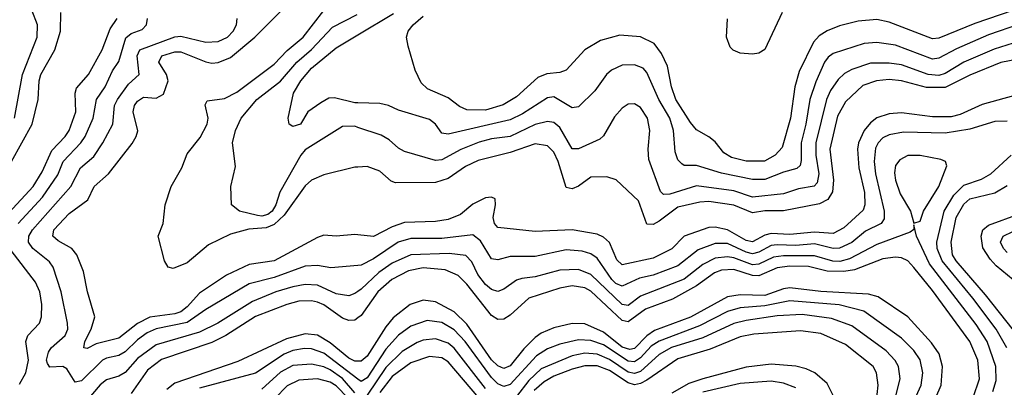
# Model space of a CAD drawing. Header units: inches. Extents: x 1305375 to 1407406, y 744550 to 841633.
# Tile 163 of 256: x 1318911 to 1322081, y 816143 to 817327. Entities that reach past the tile are written whole.
import ezdxf

# ---------------------------------------------------------------- set-up
doc = ezdxf.new("R2010")
doc.units = ezdxf.units.IN
doc.header["$MEASUREMENT"] = 0
doc.layers.add('B3811', color=7, linetype='Continuous')
doc.layers.add('B3821', color=7, linetype='Continuous')

msp = doc.modelspace()

# ---------------------------------------------------------------- linework, layer by layer
at = {"layer": 'B3811', "color": 5}
for points, elevation in [([(1320000, 816634.3), (1319990, 816635.5), (1319930, 816629.9), (1319890, 816633), (1319870, 816625.4), (1319730.1, 816550), (1319650, 816538.6), (1319576.4, 816503.6), (1319490, 816446.2), (1319450, 816401.7), (1319430, 816386.1), (1319410, 816379.4), (1319330, 816368.7), (1319290, 816348.3), (1319230, 816301.2), (1319156.9, 816283.1), (1319128.1, 816268.1), (1319117.2, 816270), (1319120.5, 816290), (1319140.7, 816330), (1319152.8, 816370), (1319128.8, 816450), (1319116.3, 816516.3), (1319094.8, 816570), (1319078.5, 816590), (1319034.7, 816614.7), (1319017.8, 816630), (1319020.9, 816650), (1319070, 816702.5), (1319130, 816746.9), (1319150.9, 816790), (1319196.7, 816830), (1319272.5, 816927.5), (1319286.4, 816950), (1319291.5, 816968.5), (1319276.6, 817030), (1319280.6, 817050), (1319290, 817064.6), (1319310, 817077.3), (1319350, 817074.3), (1319373.4, 817086.6), (1319389.1, 817130), (1319383.8, 817150), (1319359.1, 817190), (1319369, 817210), (1319410, 817223.6), (1319430, 817222.8), (1319510, 817190.6), (1319530, 817187.1), (1319550, 817188.9), (1319590, 817205.3), (1319667.6, 817270), (1319818.6, 817421.4)], 1420), ([(1318851.1, 816810), (1318950.6, 816990), (1318970.9, 817070), (1318973.5, 817130), (1318978.5, 817150), (1319023.7, 817230), (1319042.1, 817290), (1319043.2, 817350)], 1520), ([(1318894.7, 817010), (1318920.4, 817150), (1318967.4, 817270), (1318967.8, 817310), (1318950, 817357.3)], 1540), ([(1320000, 816851.9), (1319990, 816851.4), (1319890, 816827), (1319850, 816809.6), (1319830, 816791.9), (1319762.3, 816697.7), (1319730, 816667.7), (1319703.9, 816656.1), (1319648.1, 816651.9), (1319590, 816636.1), (1319518.8, 816601.2), (1319450, 816543.9), (1319405.4, 816525.4), (1319389.4, 816529.4), (1319376.8, 816550), (1319357.2, 816630), (1319372.5, 816670), (1319379.4, 816730), (1319398.4, 816790), (1319432.6, 816850), (1319450, 816894.3), (1319492.4, 816947.6), (1319514.4, 816990), (1319517.4, 817010), (1319507.9, 817052.1), (1319514.2, 817065.8), (1319570, 817073.3), (1319610, 817093.6), (1319730, 817183.8), (1319772.1, 817227.9), (1319823.1, 817270), (1319890, 817355.8)], 1380), ([(1318875.6, 816704.4), (1318953.8, 816790), (1318983.1, 816836.9), (1319014.7, 816905.3), (1319057.1, 816950), (1319070.2, 816970), (1319092.1, 817030), (1319089.9, 817090), (1319093.6, 817106.4), (1319132.7, 817150), (1319175.9, 817230), (1319202.7, 817297.3), (1319224.9, 817330)], 1480), ([(1318905.6, 816670), (1318984.6, 816755.4), (1319033.4, 816826.6), (1319051.2, 816870), (1319107.9, 816930), (1319121.2, 816950), (1319147.8, 817010), (1319157.9, 817070), (1319186, 817110), (1319210, 817161.7), (1319230, 817191.6), (1319252.3, 817267.7), (1319270, 817281.6), (1319305, 817295), (1319318.8, 817310), (1319322.2, 817330)], 1460), ([(1320000, 816535.5), (1319912.3, 816527.7), (1319870, 816535), (1319830, 816532.7), (1319730, 816497), (1319650, 816476.4), (1319510, 816393.8), (1319450, 816351.9), (1319350, 816331.1), (1319321.7, 816318.3), (1319290, 816296.3), (1319250, 816257.4), (1319230, 816245), (1319190, 816237.2), (1319177.3, 816230), (1319110, 816163.8), (1319090, 816159.5), (1319062.2, 816202.2), (1319050, 816209.6), (1319007.7, 816207.7), (1318999.9, 816219.9), (1318997.2, 816230), (1319003.6, 816256.4), (1319012.3, 816270), (1319057.6, 816310), (1319066, 816330), (1319064.8, 816350), (1319044.4, 816450), (1319019.1, 816530), (1319007.1, 816547.1), (1318953.1, 816590), (1318939.5, 816610), (1318940.8, 816630), (1318952, 816650), (1319075.9, 816790), (1319106.2, 816850), (1319150, 816886.5), (1319178.2, 816930), (1319211.2, 816990), (1319216.5, 817050), (1319225.8, 817070), (1319261.3, 817118.7), (1319295.6, 817150), (1319288.6, 817210), (1319297.8, 817230), (1319410, 817271), (1319430, 817273.9), (1319510, 817254.1), (1319550, 817256), (1319579.9, 817270), (1319598.5, 817290), (1319608.4, 817310), (1319611.5, 817330)], 1440), ([(1320000, 816980), (1319990, 816983.4), (1319950, 816983.2), (1319830, 816907.5), (1319815.8, 816890), (1319748.7, 816771.3), (1319735.2, 816730), (1319723.3, 816710), (1319710, 816699.4), (1319690, 816694.4), (1319676.3, 816696.3), (1319618.9, 816710), (1319593.3, 816730), (1319591.1, 816790), (1319605.8, 816854.2), (1319596.1, 816930), (1319605.6, 816970), (1319623.9, 817010), (1319674, 817070), (1319750, 817128.9), (1319802.6, 817190), (1319850, 817230.1), (1319918, 817302), (1319996.9, 817343.1)], 1360), ([(1320000, 817058.5), (1319990, 817058.8), (1319924.6, 817075.4), (1319906, 817074), (1319880.7, 817059.3), (1319838.5, 817030), (1319814.7, 816990), (1319790, 816982.6), (1319778.4, 816990), (1319775.1, 817010), (1319792.5, 817090), (1319816.5, 817130), (1319850.3, 817170), (1319930, 817235.9), (1320000, 817277.9)], 1340), ([(1318910, 816152.8), (1318930.3, 816190), (1318939, 816230), (1318930.3, 816290), (1318936.6, 816310), (1318974.8, 816350), (1318981.1, 816370), (1318982.3, 816410), (1318975.8, 816450), (1318961.9, 816481.9), (1318883.3, 816583.3)], 1460), ([(1320000, 816452), (1319990, 816444.7), (1319970, 816437.1), (1319930, 816443.7), (1319870, 816472.3), (1319830, 816473.6), (1319790, 816466.3), (1319735.5, 816450), (1319660.9, 816419.1), (1319549.1, 816350), (1319490, 816320.1), (1319350, 816279.3), (1319290, 816235.9), (1319250, 816190.3), (1319230, 816178.7), (1319190, 816167.4), (1319170, 816150.8), (1319090, 816056.3)], 1460), ([(1320000, 816366.6), (1319990, 816359.4), (1319970, 816358.3), (1319950, 816365.7), (1319890, 816408.8), (1319870, 816417.6), (1319850, 816421.8), (1319810, 816420.2), (1319770.5, 816409.5), (1319670, 816371), (1319574.6, 816310), (1319530, 816287), (1319367.5, 816232.5), (1319322.2, 816197.8), (1319270, 816123.4)], 1480), ([(1320000, 816226.7), (1319990, 816226.7), (1319970, 816237.3), (1319910, 816286.1), (1319870, 816310.5), (1319830, 816315.6), (1319770, 816299.3), (1319613.7, 816226.3), (1319410, 816156.3), (1319384.4, 816135.6)], 1520), ([(1320000, 816169.5), (1319890, 816252.7), (1319850, 816266.5), (1319827.6, 816267.6), (1319790, 816261.3), (1319762.2, 816250), (1319670, 816188.1), (1319490, 816140.6)], 1540), ([(1319990, 816125.4), (1319950, 816171.1), (1319910, 816199.5), (1319890, 816208.7), (1319850, 816217.4), (1319790, 816213), (1319750, 816191.6), (1319690, 816136.9)], 1560), ([(1319968.3, 816108.3), (1319930, 816147.4), (1319910, 816159.3), (1319870, 816170.6), (1319810, 816166), (1319772.1, 816147.9), (1319732.6, 816107.4)], 1580)]:
    msp.add_lwpolyline(points, dxfattribs=dict(at, elevation=elevation))
at = {"layer": 'B3821', "color": 5}
for points, elevation in [([(1322190, 817384.4), (1321985.9, 817314.1), (1321870, 817267.6), (1321850, 817265.2), (1321710, 817318.6), (1321670, 817327), (1321610, 817321.9), (1321550, 817306.7), (1321510, 817290.3), (1321485.2, 817274.8), (1321466, 817254), (1321420.5, 817159.5), (1321406.7, 817110), (1321392.9, 817010), (1321365.1, 816914.9), (1321343.3, 816890), (1321309, 816871), (1321250, 816871.3), (1321202.8, 816882.8), (1321178.2, 816898.2), (1321150, 816933.3), (1321130, 816949.9), (1321090, 816971.6), (1321070, 816995.1), (1321023, 817070), (1321008.8, 817110), (1320996.4, 817176.4), (1320977.2, 817217.2), (1320953.5, 817250), (1320910, 817271.3), (1320843.4, 817276.6), (1320780.6, 817259.4), (1320730.1, 817229.9), (1320670, 817164.5), (1320650, 817156.4), (1320607.7, 817152.3), (1320579.4, 817140.6), (1320510, 817078.3), (1320467.7, 817052.3), (1320410, 817034.8), (1320350, 817036.6), (1320326.9, 817046.9), (1320290, 817075.4), (1320224, 817104), (1320203, 817123), (1320184.2, 817164.2), (1320161.5, 817241.5), (1320156.7, 817270), (1320161.8, 817290), (1320177.7, 817310), (1320210, 817337.7)], 1320), ([(1321365.8, 817350), (1321310, 817231), (1321290, 817218.9), (1321270, 817215.2), (1321230, 817218.4), (1321208, 817228), (1321198.4, 817238.4), (1321186.8, 817270), (1321189.1, 817329.1)], 1280), ([(1320000, 817277.9), (1320113.8, 817346.2)], 1340), ([(1322130, 817312.6), (1322030, 817277.8), (1321927.3, 817232.7), (1321870, 817202.3), (1321850, 817199.8), (1321730, 817244.5), (1321670, 817253.1), (1321630, 817250.3), (1321530, 817217.7), (1321513.9, 817206.1), (1321502.2, 817190), (1321473.8, 817126.2), (1321455, 817070), (1321441.9, 816990), (1321426.3, 816930), (1321427.1, 816872.9), (1321423.1, 816856.9), (1321412.7, 816847.3), (1321370, 816835.9), (1321310, 816811.8), (1321270, 816812.1), (1321170, 816832.1), (1321090, 816857.1), (1321050, 816856.9), (1321042.1, 816862.1), (1321030, 816875.5), (1321021.1, 816901.1), (1321015.3, 816970), (1321003.5, 817010), (1320968.1, 817070), (1320930, 817156.5), (1320917.9, 817170), (1320890, 817181.7), (1320850, 817180.5), (1320816, 817164), (1320800.1, 817150), (1320763, 817097), (1320710, 817046.4), (1320690, 817043), (1320630, 817078.4), (1320610, 817074.7), (1320530, 817023.3), (1320490, 817004.5), (1320290, 816958.5), (1320270, 816961.5), (1320249.9, 816990), (1320230, 817005.1), (1320130, 817034.8), (1320098.2, 817050), (1320070, 817056.3), (1320000, 817058.5)], 1340), ([(1322150, 817264), (1322048, 817232), (1321950, 817189.4), (1321890, 817153.5), (1321870, 817147.1), (1321835.9, 817150), (1321750, 817180.9), (1321710, 817186.9), (1321650, 817186.1), (1321590, 817166.1), (1321566.8, 817153.2), (1321545.9, 817134.1), (1321521.3, 817098.7), (1321508.1, 817070), (1321474.3, 816930), (1321473.8, 816890), (1321483.6, 816830), (1321478.2, 816801.8), (1321468.9, 816791.1), (1321418.4, 816781.6), (1321370, 816766.1), (1321270, 816755.7), (1321210, 816775.3), (1321090, 816792), (1321004.4, 816764.4), (1320983.3, 816763.3), (1320973.6, 816773.6), (1320936.7, 816876.7), (1320934.2, 816910), (1320939.9, 816970), (1320932.3, 817010), (1320910, 817044.1), (1320890, 817056.1), (1320870, 817054.5), (1320850, 817041.6), (1320826.1, 817013.9), (1320790, 816952.5), (1320778.1, 816941.9), (1320710, 816910.5), (1320690, 816910.6), (1320650, 816979.9), (1320630, 816995.7), (1320610, 816998.3), (1320570, 816989), (1320490, 816951), (1320430, 816943.5), (1320390, 816932.4), (1320330.9, 816909.1), (1320270, 816875.1), (1320250, 816873), (1320150, 816901.8), (1320130, 816913.4), (1320100.3, 816940.3), (1320074.3, 816954.3), (1320000, 816980)], 1360), ([(1322170, 817208.3), (1322070, 817188.8), (1321970, 817147.8), (1321890, 817108.4), (1321830, 817108.6), (1321750, 817129.7), (1321710, 817134.3), (1321669.8, 817130.2), (1321625.8, 817114.2), (1321570, 817062.4), (1321544, 817016), (1321519.2, 816910), (1321530.7, 816810), (1321527.6, 816772.4), (1321512.5, 816747.5), (1321486, 816734), (1321370, 816710.7), (1321310, 816711.7), (1321270, 816704.3), (1321210, 816728.9), (1321130, 816740.9), (1321100.5, 816739.5), (1321030, 816723.4), (1320970, 816677.6), (1320950, 816666.8), (1320930, 816668.4), (1320903.4, 816743.4), (1320830.8, 816810.8), (1320800.6, 816820.6), (1320750, 816820.1), (1320710, 816790.9), (1320690, 816781.9), (1320670, 816786.1), (1320644.6, 816870), (1320630, 816899.9), (1320610, 816920.6), (1320570, 816926.7), (1320490, 816899.1), (1320386.5, 816873.5), (1320345.9, 816854.1), (1320290, 816815.4), (1320250, 816802.1), (1320121, 816801), (1320106.7, 816806.7), (1320070, 816838.8), (1320030, 816853.5), (1320000, 816851.9)], 1380), ([(1322110, 817081.5), (1322010, 817053.7), (1321938.7, 817021.3), (1321910, 817014.1), (1321850, 817013.7), (1321750, 817026.5), (1321710, 817023.6), (1321669.9, 817010.1), (1321650, 816994.6), (1321630, 816969.4), (1321611.1, 816930), (1321607.6, 816910), (1321612.3, 816850), (1321630.8, 816770), (1321631.8, 816730), (1321626.6, 816713.4), (1321564, 816656), (1321530, 816637.8), (1321470, 816642.7), (1321390, 816635.4), (1321330, 816638), (1321310, 816633.1), (1321270, 816611.5), (1321250, 816616.1), (1321190, 816650), (1321150, 816659.1), (1321130, 816657.8), (1321050.5, 816629.5), (1321010.8, 816589.2), (1320950, 816558.7), (1320850, 816537.6), (1320833.4, 816553.4), (1320809.4, 816609.4), (1320790, 816626.5), (1320770, 816636.2), (1320690, 816650.3), (1320570, 816644.6), (1320450, 816657.4), (1320439.1, 816670), (1320435, 816690), (1320443, 816730), (1320441.7, 816750), (1320430, 816755.3), (1320410, 816753.5), (1320370, 816732.6), (1320330, 816699.9), (1320290, 816683.8), (1320250, 816677), (1320150, 816673.4), (1320110, 816659.2), (1320050, 816628.2), (1320000, 816634.3)], 1420), ([(1322090, 816999.6), (1322050, 816998.5), (1321970, 816974.4), (1321890, 816961), (1321755.7, 816964.3), (1321710, 816955.9), (1321690, 816945.8), (1321674.2, 816930), (1321666.6, 816913.4), (1321661.4, 816870), (1321666.1, 816830), (1321694, 816710), (1321694.1, 816685.9), (1321684.5, 816670), (1321634.2, 816645.8), (1321590, 816609.7), (1321550, 816590.5), (1321530, 816589.7), (1321470, 816605.2), (1321410, 816599.3), (1321350, 816602), (1321330, 816599.1), (1321290, 816577.6), (1321270, 816573.1), (1321250, 816577.9), (1321190, 816606.4), (1321150, 816606.3), (1321094.7, 816585.3), (1321030, 816533.6), (1320950, 816504), (1320906, 816494), (1320850, 816468.8), (1320830, 816477.2), (1320817.2, 816490), (1320770, 816558.7), (1320750, 816572.6), (1320721.8, 816581.8), (1320670, 816586.1), (1320570, 816563.7), (1320490, 816564.3), (1320450, 816553), (1320430, 816556.3), (1320394.7, 816614.7), (1320370, 816633.4), (1320270, 816622), (1320170, 816621.6), (1320129.7, 816610.3), (1320050, 816556.4), (1320010, 816536.4), (1320000, 816535.5)], 1440), ([(1322089.1, 816270), (1322054.7, 816330), (1321979.3, 816430), (1321880.3, 816550), (1321864.8, 816590), (1321863.3, 816610), (1321887.4, 816710), (1321918.1, 816761.9), (1321950, 816793.8), (1322007, 816813), (1322037.5, 816830), (1322103.2, 816890)], 1440), ([(1322110, 816326.6), (1322020.5, 816440.5), (1321925.7, 816550), (1321913.9, 816570), (1321909.5, 816610), (1321926.2, 816690), (1321950, 816732.9), (1321970.2, 816749.8), (1322050, 816769.3), (1322090, 816793.2)], 1420), ([(1322109.3, 816489.3), (1322054.1, 816534.1), (1322035.5, 816555.5), (1322011.7, 816591.7), (1322005.8, 816630), (1322012.1, 816650), (1322030, 816664.8), (1322130, 816701.8)], 1380), ([(1322043.5, 816130), (1322055, 816165), (1322053.4, 816210), (1322025.3, 816290), (1321990, 816345.7), (1321840.3, 816540.3), (1321798.4, 816630), (1321790, 816666), (1321789.1, 816650.9), (1321777.5, 816642.5), (1321670, 816602.4), (1321582.9, 816557.1), (1321551.4, 816548.6), (1321528.8, 816548.8), (1321470, 816566.4), (1321370, 816566.6), (1321338.1, 816561.9), (1321290, 816539.3), (1321270, 816537.6), (1321210, 816559.5), (1321190, 816562.6), (1321150, 816558.3), (1321110, 816538.6), (1321050, 816491.4), (1320910, 816436.1), (1320870, 816406.8), (1320850, 816409.4), (1320750, 816506.1), (1320710, 816522.6), (1320650, 816520.4), (1320570, 816499.1), (1320527.1, 816492.9), (1320510, 816487.9), (1320470, 816459.4), (1320450, 816451.4), (1320430, 816457.4), (1320410, 816473.5), (1320385.7, 816505.7), (1320366.8, 816546.8), (1320347.2, 816567.2), (1320294, 816574), (1320170, 816569.5), (1320110, 816543.2), (1320067.6, 816512.4), (1320010, 816459.4), (1320000, 816452)], 1460), ([(1322090, 816576.8), (1322077.7, 816590), (1322068.5, 816610), (1322076.6, 816630), (1322170, 816674.7)], 1360), ([(1321981, 816110), (1322000.4, 816170), (1321995.7, 816230), (1321970.2, 816290), (1321850, 816454.9), (1321790, 816528.5), (1321769.9, 816549.9), (1321750, 816559.4), (1321730, 816562.4), (1321690, 816556.2), (1321598.3, 816521.7), (1321564.6, 816515.4), (1321510, 816516.5), (1321450, 816532.4), (1321390, 816533.5), (1321350, 816528.1), (1321290, 816502), (1321270, 816503.5), (1321210, 816522.2), (1321170, 816520.3), (1321148.1, 816511.9), (1321089.9, 816470.1), (1321012.8, 816427.2), (1320925.7, 816394.3), (1320870, 816354), (1320850, 816358.2), (1320750, 816452.2), (1320730, 816463.3), (1320690, 816469.5), (1320650, 816462.3), (1320550, 816430.3), (1320490, 816374.8), (1320470, 816362.2), (1320450, 816361), (1320430, 816373.7), (1320350, 816475.1), (1320322.9, 816502.9), (1320281.1, 816521.1), (1320210, 816527.7), (1320162.2, 816517.8), (1320109.3, 816490), (1320063.6, 816450), (1320010, 816373.9), (1320000, 816366.6)], 1480), ([(1321859.9, 816110), (1321877.4, 816150), (1321882.3, 816210), (1321871, 816251), (1321846.4, 816286.4), (1321770, 816369.9), (1321674.7, 816434.7), (1321643.1, 816443.1), (1321490, 816451), (1321390, 816463.1), (1321370, 816460.4), (1321310, 816438.4), (1321230, 816440.6), (1321190, 816433.8), (1321070.7, 816369.3), (1320954.1, 816325.9), (1320930, 816309), (1320890, 816267.7), (1320875.6, 816264.4), (1320850, 816272.8), (1320790, 816321.1), (1320730, 816347.1), (1320690, 816348.1), (1320630, 816334.2), (1320590, 816317.3), (1320570, 816303.5), (1320533.4, 816266.6), (1320490, 816212.7), (1320470, 816204), (1320450, 816212.3), (1320430, 816231.9), (1320350, 816345.9), (1320310, 816386.2), (1320250, 816418.1), (1320210, 816423.4), (1320167.9, 816410), (1320113.2, 816366.8), (1320090, 816338.1), (1320030, 816242.9), (1320010, 816226.7), (1320000, 816226.7)], 1520), ([(1321781, 816079), (1321812.7, 816150), (1321818.9, 816190), (1321810, 816231.2), (1321790, 816261.1), (1321750, 816301.2), (1321628.6, 816388.6), (1321549, 816409), (1321390, 816421.5), (1321310, 816405.8), (1321230, 816399.4), (1321190, 816387.2), (1321099.1, 816340.9), (1320970, 816292.1), (1320944.3, 816275.7), (1320910, 816237.9), (1320890, 816224.7), (1320870, 816227), (1320790, 816279.9), (1320750, 816293.7), (1320710, 816295.8), (1320650, 816282.4), (1320610, 816267.1), (1320575.1, 816244.9), (1320490, 816151.9), (1320470, 816146.1), (1320450, 816154.2), (1320430, 816174.1), (1320345.3, 816290), (1320310, 816328.2), (1320270, 816351.7), (1320222.3, 816357.7), (1320170, 816340.1), (1320130, 816310.6), (1320090, 816265.4), (1320030, 816173.4), (1320010, 816161.9), (1320000, 816169.5)], 1540), ([(1321710.5, 816030), (1321745.6, 816170), (1321739.7, 816210), (1321729.4, 816229.4), (1321700.6, 816260.6), (1321590, 816341.2), (1321524.7, 816364.7), (1321430, 816377.4), (1321350, 816372.8), (1321250, 816358.6), (1321210, 816348.5), (1321110, 816302.8), (1321009.1, 816270.9), (1320970, 816248.2), (1320910, 816194), (1320890, 816187.4), (1320870, 816192), (1320810, 816232.6), (1320770, 816249.4), (1320730, 816253.2), (1320690, 816244.9), (1320590, 816203), (1320550, 816164.9), (1320510, 816113.9)], 1560), ([(1321667.8, 816090), (1321674.3, 816150), (1321669.6, 816189.6), (1321658.5, 816210), (1321570, 816281), (1321490, 816316.6), (1321424.8, 816324.8), (1321274.3, 816314.3), (1321230, 816305.4), (1321133.9, 816266.1), (1321030, 816234.3), (1320930, 816166.4), (1320910, 816155.4), (1320890, 816151.2), (1320870, 816157), (1320810, 816196.8), (1320770, 816212.2), (1320730, 816211.8), (1320690, 816201), (1320630, 816178.5), (1320599.1, 816160.9), (1320567.7, 816132.3)], 1580), ([(1320410, 816138.8), (1320310, 816268.7), (1320290, 816285.1), (1320250, 816298.8), (1320210, 816294.4), (1320190, 816287.3), (1320141.7, 816258.3), (1320090, 816207.3), (1320030, 816117.8)], 1560), ([(1320388.7, 816108.7), (1320290, 816225.2), (1320270, 816237.4), (1320230, 816242), (1320170, 816221.7), (1320110, 816177.6), (1320070, 816126.5)], 1580), ([(1321533, 816110), (1321510, 816155.3), (1321471.2, 816190), (1321443, 816203), (1321410, 816210.9), (1321330, 816217.6), (1321250, 816207.9), (1321110, 816170.8), (1321065.2, 816154.8), (1321010, 816123.8)], 1620), ([(1321410, 816141.1), (1321370, 816156.6), (1321330, 816163), (1321230, 816155.2), (1321110, 816127.6)], 1640)]:
    msp.add_lwpolyline(points, dxfattribs=dict(at, elevation=elevation))
at = {"layer": 'B3821', "color": 5, "elevation": 1460}
msp.add_lwpolyline([(1321810, 816888.8), (1321770, 816888.8), (1321744.2, 816875.8), (1321730, 816856.8), (1321727, 816833), (1321730.1, 816810), (1321745.6, 816765.6), (1321778.5, 816710), (1321790, 816671), (1321810, 816678), (1321820.2, 816710), (1321869.9, 816790), (1321895.7, 816855.7), (1321891.5, 816870), (1321876.3, 816876.3)], close=True, dxfattribs=at)

doc.saveas('drawing.dxf')
